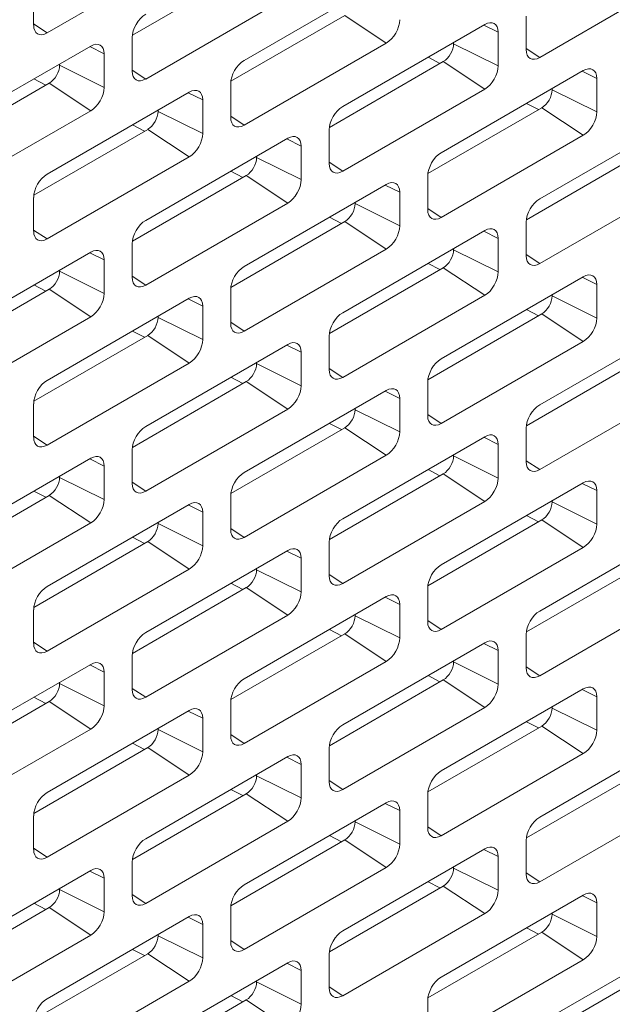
# Model space of a CAD drawing. Header units: millimetres. Extents: x 11 to 1665, y 44 to 957.
# Tile 64 of 69: x 1562 to 1583, y 528 to 561. Entities that reach past the tile are written whole.
import ezdxf

# ---------------------------------------------------------------- set-up
doc = ezdxf.new("R2010")
doc.units = ezdxf.units.MM
doc.header["$MEASUREMENT"] = 0
doc.layers.get('0').update_dxf_attribs({"lineweight": 25})

msp = doc.modelspace()

# ---------------------------------------------------------------- linework, layer by layer
at = {"color": 0, "linetype": 'Continuous', "lineweight": 0, "extrusion": (-5.55112e-17, 0.816497, 0.57735)}
for p, q in [((1563.356, 560.951), (1568.2, 563.747)), ((1566.261, 560.872), (1570.144, 563.114)), ((1580.15, 560.114), (1584.993, 562.91)), ((1574.917, 562.808), (1570.073, 560.012)), ((1562.896, 562.359), (1562.896, 561.216)), ((1566.715, 559.379), (1571.558, 562.175)), ((1562.896, 561.256), (1563.356, 560.951)), ((1569.619, 559.3), (1573.503, 561.543)), ((1578.276, 561.237), (1573.432, 558.44)), ((1573.503, 561.543), (1574.917, 560.604)), ((1579.69, 561.522), (1579.69, 560.379)), ((1578.241, 561.217), (1578.736, 560.971)), ((1578.736, 559.828), (1578.736, 560.971)), ((1566.255, 560.787), (1566.255, 559.644)), ((1570.073, 557.807), (1574.917, 560.604)), ((1577.215, 560.583), (1577.215, 560.624)), ((1577.215, 560.583), (1578.736, 559.828)), ((1564.841, 560.502), (1559.997, 557.705)), ((1564.806, 560.482), (1565.301, 560.236)), ((1565.301, 559.093), (1565.301, 560.236)), ((1579.69, 560.419), (1580.15, 560.114)), ((1563.78, 559.848), (1563.78, 559.889)), ((1572.978, 557.729), (1576.862, 559.971)), ((1576.341, 560.119), (1576.75, 559.906)), ((1576.862, 559.971), (1578.276, 559.032)), ((1563.78, 559.848), (1565.301, 559.093)), ((1566.255, 559.684), (1566.715, 559.379)), ((1581.635, 559.665), (1576.791, 556.868)), ((1581.6, 559.645), (1582.094, 559.399)), ((1559.543, 556.994), (1563.427, 559.236)), ((1562.906, 559.384), (1563.315, 559.172)), ((1563.427, 559.236), (1564.841, 558.297)), ((1569.614, 559.216), (1569.614, 558.073)), ((1582.094, 558.256), (1582.094, 559.399)), ((1568.2, 558.93), (1563.356, 556.133)), ((1568.165, 558.91), (1568.659, 558.665)), ((1573.432, 556.235), (1578.276, 559.032)), ((1580.574, 559.012), (1580.574, 559.052)), ((1580.574, 559.012), (1582.094, 558.256)), ((1568.659, 557.521), (1568.659, 558.665)), ((1579.699, 558.547), (1580.109, 558.335)), ((1559.997, 555.501), (1564.841, 558.297)), ((1567.139, 558.277), (1567.139, 558.318)), ((1567.139, 558.277), (1568.659, 557.521)), ((1576.337, 556.157), (1580.22, 558.399)), ((1580.22, 558.399), (1581.635, 557.46)), ((1569.614, 558.112), (1570.073, 557.807)), ((1584.993, 558.093), (1580.15, 555.296)), ((1562.902, 555.422), (1566.785, 557.664)), ((1566.264, 557.813), (1566.674, 557.6)), ((1566.785, 557.664), (1568.2, 556.725)), ((1572.973, 557.644), (1572.973, 556.501)), ((1571.558, 557.358), (1566.715, 554.562)), ((1571.524, 557.338), (1572.018, 557.093)), ((1576.791, 554.664), (1581.635, 557.46)), ((1572.018, 555.95), (1572.018, 557.093)), ((1563.356, 553.929), (1568.2, 556.725)), ((1570.498, 556.705), (1570.498, 556.746)), ((1570.498, 556.705), (1572.018, 555.95)), ((1572.973, 556.541), (1573.432, 556.235)), ((1579.696, 554.585), (1583.579, 556.827)), ((1569.623, 556.241), (1570.033, 556.028)), ((1566.261, 553.85), (1570.144, 556.093)), ((1570.144, 556.093), (1571.558, 555.154)), ((1576.331, 556.072), (1576.331, 554.929)), ((1580.15, 553.092), (1584.993, 555.888)), ((1574.917, 555.786), (1570.073, 552.99)), ((1574.883, 555.766), (1575.377, 555.521)), ((1562.896, 555.337), (1562.896, 554.194)), ((1575.377, 554.378), (1575.377, 555.521)), ((1566.715, 552.357), (1571.558, 555.154)), ((1573.857, 555.133), (1573.857, 555.174)), ((1573.857, 555.133), (1575.377, 554.378)), ((1576.331, 554.969), (1576.791, 554.664)), ((1569.619, 552.279), (1573.503, 554.521)), ((1572.982, 554.669), (1573.391, 554.456)), ((1573.503, 554.521), (1574.917, 553.582)), ((1562.896, 554.234), (1563.356, 553.929)), ((1578.276, 554.215), (1573.432, 551.418)), ((1578.241, 554.195), (1578.736, 553.949)), ((1579.69, 554.5), (1579.69, 553.357)), ((1578.736, 552.806), (1578.736, 553.949)), ((1566.255, 553.766), (1566.255, 552.622)), ((1570.073, 550.785), (1574.917, 553.582)), ((1577.215, 553.561), (1577.215, 553.602)), ((1577.215, 553.561), (1578.736, 552.806)), ((1564.841, 553.48), (1559.997, 550.683)), ((1564.806, 553.46), (1565.301, 553.214)), ((1565.301, 552.071), (1565.301, 553.214)), ((1579.69, 553.397), (1580.15, 553.092)), ((1563.78, 552.827), (1563.78, 552.867)), ((1572.978, 550.707), (1576.862, 552.949)), ((1576.341, 553.097), (1576.75, 552.885)), ((1576.862, 552.949), (1578.276, 552.01)), ((1563.78, 552.827), (1565.301, 552.071)), ((1566.255, 552.662), (1566.715, 552.357)), ((1581.635, 552.643), (1576.791, 549.846)), ((1581.6, 552.623), (1582.094, 552.378)), ((1559.543, 549.972), (1563.427, 552.214)), ((1562.906, 552.362), (1563.315, 552.15)), ((1563.427, 552.214), (1564.841, 551.275)), ((1569.614, 552.194), (1569.614, 551.051)), ((1582.094, 551.234), (1582.094, 552.378)), ((1568.2, 551.908), (1563.356, 549.112)), ((1568.165, 551.888), (1568.659, 551.643)), ((1573.432, 549.214), (1578.276, 552.01)), ((1580.574, 551.99), (1580.574, 552.031)), ((1580.574, 551.99), (1582.094, 551.234)), ((1568.659, 550.5), (1568.659, 551.643)), ((1579.699, 551.526), (1580.109, 551.313)), ((1559.997, 548.479), (1564.841, 551.275)), ((1567.139, 551.255), (1567.139, 551.296)), ((1567.139, 551.255), (1568.659, 550.5)), ((1576.337, 549.135), (1580.22, 551.377)), ((1580.22, 551.377), (1581.635, 550.438)), ((1569.614, 551.091), (1570.073, 550.785)), ((1584.993, 551.071), (1580.15, 548.275)), ((1562.902, 548.4), (1566.785, 550.642)), ((1566.264, 550.791), (1566.674, 550.578)), ((1566.785, 550.642), (1568.2, 549.703)), ((1572.973, 550.622), (1572.973, 549.479)), ((1571.558, 550.336), (1566.715, 547.54)), ((1571.524, 550.316), (1572.018, 550.071)), ((1576.791, 547.642), (1581.635, 550.438)), ((1572.018, 548.928), (1572.018, 550.071)), ((1563.356, 546.907), (1568.2, 549.703)), ((1570.498, 549.683), (1570.498, 549.724)), ((1570.498, 549.683), (1572.018, 548.928)), ((1572.973, 549.519), (1573.432, 549.214)), ((1579.696, 547.563), (1583.579, 549.806)), ((1569.623, 549.219), (1570.033, 549.006)), ((1566.261, 546.829), (1570.144, 549.071)), ((1570.144, 549.071), (1571.558, 548.132)), ((1576.331, 549.05), (1576.331, 547.907)), ((1580.15, 546.07), (1584.993, 548.867)), ((1574.917, 548.765), (1570.073, 545.968)), ((1574.883, 548.745), (1575.377, 548.499)), ((1575.377, 547.356), (1575.377, 548.499)), ((1562.896, 548.315), (1562.896, 547.172)), ((1573.857, 548.111), (1573.857, 548.152)), ((1566.715, 545.335), (1571.558, 548.132)), ((1573.857, 548.111), (1575.377, 547.356)), ((1576.331, 547.947), (1576.791, 547.642)), ((1569.619, 545.257), (1573.503, 547.499)), ((1572.982, 547.647), (1573.391, 547.434)), ((1573.503, 547.499), (1574.917, 546.56)), ((1579.69, 547.479), (1579.69, 546.335)), ((1562.896, 547.212), (1563.356, 546.907)), ((1578.276, 547.193), (1573.432, 544.396)), ((1578.241, 547.173), (1578.736, 546.927)), ((1578.736, 545.784), (1578.736, 546.927)), ((1566.255, 546.744), (1566.255, 545.601)), ((1570.073, 543.763), (1574.917, 546.56)), ((1577.215, 546.54), (1577.215, 546.58)), ((1577.215, 546.54), (1578.736, 545.784)), ((1564.841, 546.458), (1559.997, 543.661)), ((1564.806, 546.438), (1565.301, 546.193)), ((1565.301, 545.049), (1565.301, 546.193)), ((1579.69, 546.375), (1580.15, 546.07)), ((1563.78, 545.805), (1563.78, 545.846)), ((1563.78, 545.805), (1565.301, 545.049)), ((1572.978, 543.685), (1576.862, 545.927)), ((1576.341, 546.075), (1576.75, 545.863)), ((1576.862, 545.927), (1578.276, 544.988)), ((1566.255, 545.64), (1566.715, 545.335)), ((1581.635, 545.621), (1576.791, 542.825)), ((1581.6, 545.601), (1582.094, 545.356)), ((1559.543, 542.95), (1563.427, 545.192)), ((1562.906, 545.341), (1563.315, 545.128)), ((1563.427, 545.192), (1564.841, 544.253)), ((1569.614, 545.172), (1569.614, 544.029)), ((1582.094, 544.213), (1582.094, 545.356)), ((1568.2, 544.886), (1563.356, 542.09)), ((1568.165, 544.866), (1568.659, 544.621)), ((1573.432, 542.192), (1578.276, 544.988)), ((1580.574, 544.968), (1580.574, 545.009)), ((1580.574, 544.968), (1582.094, 544.213)), ((1568.659, 543.478), (1568.659, 544.621)), ((1579.699, 544.504), (1580.109, 544.291)), ((1559.997, 541.457), (1564.841, 544.253)), ((1567.139, 544.233), (1567.139, 544.274)), ((1567.139, 544.233), (1568.659, 543.478)), ((1576.337, 542.113), (1580.22, 544.355)), ((1580.22, 544.355), (1581.635, 543.416)), ((1569.614, 544.069), (1570.073, 543.763)), ((1584.993, 544.049), (1580.15, 541.253)), ((1562.902, 541.378), (1566.785, 543.621)), ((1566.264, 543.769), (1566.674, 543.556)), ((1566.785, 543.621), (1568.2, 542.682)), ((1572.973, 543.6), (1572.973, 542.457)), ((1571.558, 543.314), (1566.715, 540.518)), ((1571.524, 543.295), (1572.018, 543.049)), ((1576.791, 540.62), (1581.635, 543.416)), ((1572.018, 541.906), (1572.018, 543.049)), ((1579.696, 540.541), (1583.579, 542.784)), ((1563.356, 539.885), (1568.2, 542.682)), ((1570.498, 542.661), (1570.498, 542.702)), ((1570.498, 542.661), (1572.018, 541.906)), ((1572.973, 542.497), (1573.432, 542.192)), ((1569.623, 542.197), (1570.033, 541.984)), ((1566.261, 539.807), (1570.144, 542.049)), ((1570.144, 542.049), (1571.558, 541.11)), ((1576.331, 542.028), (1576.331, 540.885)), ((1580.15, 539.048), (1584.993, 541.845)), ((1574.917, 541.743), (1570.073, 538.946)), ((1574.883, 541.723), (1575.377, 541.477)), ((1575.377, 540.334), (1575.377, 541.477)), ((1562.896, 541.294), (1562.896, 540.15)), ((1566.715, 538.313), (1571.558, 541.11)), ((1573.857, 541.089), (1573.857, 541.13)), ((1573.857, 541.089), (1575.377, 540.334)), ((1576.331, 540.925), (1576.791, 540.62)), ((1569.619, 538.235), (1573.503, 540.477)), ((1572.982, 540.625), (1573.391, 540.413)), ((1573.503, 540.477), (1574.917, 539.538)), ((1579.69, 540.457), (1579.69, 539.314)), ((1562.896, 540.19), (1563.356, 539.885)), ((1578.276, 540.171), (1573.432, 537.374)), ((1578.241, 540.151), (1578.736, 539.906)), ((1578.736, 538.762), (1578.736, 539.906)), ((1564.841, 539.436), (1559.997, 536.64)), ((1566.255, 539.722), (1566.255, 538.579)), ((1570.073, 536.742), (1574.917, 539.538)), ((1577.215, 539.518), (1577.215, 539.559)), ((1577.215, 539.518), (1578.736, 538.762)), ((1564.806, 539.416), (1565.301, 539.171)), ((1565.301, 538.028), (1565.301, 539.171)), ((1579.69, 539.353), (1580.15, 539.048)), ((1563.78, 538.783), (1563.78, 538.824)), ((1563.78, 538.783), (1565.301, 538.028)), ((1572.978, 536.663), (1576.862, 538.905)), ((1576.341, 539.054), (1576.75, 538.841)), ((1576.862, 538.905), (1578.276, 537.966)), ((1566.255, 538.619), (1566.715, 538.313)), ((1581.635, 538.599), (1576.791, 535.803)), ((1581.6, 538.579), (1582.094, 538.334)), ((1559.543, 535.928), (1563.427, 538.17)), ((1562.906, 538.319), (1563.315, 538.106)), ((1563.427, 538.17), (1564.841, 537.232)), ((1569.614, 538.15), (1569.614, 537.007)), ((1582.094, 537.191), (1582.094, 538.334)), ((1568.2, 537.864), (1563.356, 535.068)), ((1568.165, 537.844), (1568.659, 537.599)), ((1573.432, 535.17), (1578.276, 537.966)), ((1580.574, 537.946), (1580.574, 537.987)), ((1580.574, 537.946), (1582.094, 537.191)), ((1568.659, 536.456), (1568.659, 537.599)), ((1579.699, 537.482), (1580.109, 537.269)), ((1559.997, 534.435), (1564.841, 537.232)), ((1567.139, 537.211), (1567.139, 537.252)), ((1567.139, 537.211), (1568.659, 536.456)), ((1576.337, 535.091), (1580.22, 537.334)), ((1580.22, 537.334), (1581.635, 536.395)), ((1566.264, 536.747), (1566.674, 536.534)), ((1569.614, 537.047), (1570.073, 536.742)), ((1584.993, 537.027), (1580.15, 534.231)), ((1562.902, 534.357), (1566.785, 536.599)), ((1566.785, 536.599), (1568.2, 535.66)), ((1572.973, 536.578), (1572.973, 535.435)), ((1571.558, 536.293), (1566.715, 533.496)), ((1571.524, 536.273), (1572.018, 536.027)), ((1576.791, 533.598), (1581.635, 536.395)), ((1572.018, 534.884), (1572.018, 536.027)), ((1579.696, 533.52), (1583.579, 535.762)), ((1563.356, 532.863), (1568.2, 535.66)), ((1570.498, 535.639), (1570.498, 535.68)), ((1570.498, 535.639), (1572.018, 534.884)), ((1572.973, 535.475), (1573.432, 535.17)), ((1569.623, 535.175), (1570.033, 534.963)), ((1566.261, 532.785), (1570.144, 535.027)), ((1570.144, 535.027), (1571.558, 534.088)), ((1576.331, 535.007), (1576.331, 533.863)), ((1580.15, 532.026), (1584.993, 534.823)), ((1574.917, 534.721), (1570.073, 531.924)), ((1574.883, 534.701), (1575.377, 534.455)), ((1575.377, 533.312), (1575.377, 534.455)), ((1562.896, 534.272), (1562.896, 533.129)), ((1566.715, 531.291), (1571.558, 534.088)), ((1573.857, 534.068), (1573.857, 534.108)), ((1573.857, 534.068), (1575.377, 533.312)), ((1576.331, 533.903), (1576.791, 533.598)), ((1569.619, 531.213), (1573.503, 533.455)), ((1572.982, 533.603), (1573.391, 533.391)), ((1573.503, 533.455), (1574.917, 532.516)), ((1579.69, 533.435), (1579.69, 532.292)), ((1562.896, 533.168), (1563.356, 532.863)), ((1578.276, 533.149), (1573.432, 530.353)), ((1578.241, 533.129), (1578.736, 532.884)), ((1578.736, 531.741), (1578.736, 532.884)), ((1564.841, 532.414), (1559.997, 529.618)), ((1564.806, 532.394), (1565.301, 532.149)), ((1566.255, 532.7), (1566.255, 531.557)), ((1570.073, 529.72), (1574.917, 532.516)), ((1577.215, 532.496), (1577.215, 532.537)), ((1577.215, 532.496), (1578.736, 531.741)), ((1565.301, 531.006), (1565.301, 532.149)), ((1579.69, 532.332), (1580.15, 532.026)), ((1563.78, 531.761), (1563.78, 531.802)), ((1563.78, 531.761), (1565.301, 531.006)), ((1572.978, 529.641), (1576.862, 531.883)), ((1576.341, 532.032), (1576.75, 531.819)), ((1576.862, 531.883), (1578.276, 530.944)), ((1566.255, 531.597), (1566.715, 531.291)), ((1581.635, 531.577), (1576.791, 528.781)), ((1581.6, 531.557), (1582.094, 531.312)), ((1559.543, 528.906), (1563.427, 531.149)), ((1562.906, 531.297), (1563.315, 531.084)), ((1563.427, 531.149), (1564.841, 530.21)), ((1569.614, 531.128), (1569.614, 529.985)), ((1582.094, 530.169), (1582.094, 531.312)), ((1568.2, 530.842), (1563.356, 528.046)), ((1568.165, 530.823), (1568.659, 530.577)), ((1573.432, 528.148), (1578.276, 530.944)), ((1580.574, 530.924), (1580.574, 530.965)), ((1580.574, 530.924), (1582.094, 530.169)), ((1568.659, 529.434), (1568.659, 530.577)), ((1579.699, 530.46), (1580.109, 530.247)), ((1559.997, 527.413), (1564.841, 530.21)), ((1567.139, 530.189), (1567.139, 530.23)), ((1567.139, 530.189), (1568.659, 529.434)), ((1576.337, 528.069), (1580.22, 530.312)), ((1580.22, 530.312), (1581.635, 529.373)), ((1566.264, 529.725), (1566.674, 529.512)), ((1569.614, 530.025), (1570.073, 529.72)), ((1584.993, 530.006), (1580.15, 527.209)), ((1562.902, 527.335), (1566.785, 529.577)), ((1566.785, 529.577), (1568.2, 528.638)), ((1572.973, 529.556), (1572.973, 528.413)), ((1576.791, 526.576), (1581.635, 529.373)), ((1571.558, 529.271), (1566.715, 526.474)), ((1571.524, 529.251), (1572.018, 529.005)), ((1572.018, 527.862), (1572.018, 529.005)), ((1579.696, 526.498), (1583.579, 528.74)), ((1563.356, 525.841), (1568.2, 528.638)), ((1570.498, 528.617), (1570.498, 528.658)), ((1570.498, 528.617), (1572.018, 527.862)), ((1572.973, 528.453), (1573.432, 528.148)), ((1569.623, 528.153), (1570.033, 527.941)), ((1566.261, 525.763), (1570.144, 528.005)), ((1570.144, 528.005), (1571.558, 527.066)), ((1576.331, 527.985), (1576.331, 526.842))]:
    msp.add_line(p, q, dxfattribs=at)
at = {"color": 0, "linetype": 'Continuous', "lineweight": 0}
for centre, major_axis, start_param, end_param in [((1566.715, 561.053), (-0.325, -0.563), -2.356194, -0.785398), ((1574.917, 561.134), (0.325, 0.563), -2.356194, -0.785398), ((1578.276, 560.706), (0.325, 0.563), -0.785398, 0.785398), ((1563.356, 561.481), (-0.325, -0.563), -0.785398, 0.785398), ((1564.841, 559.971), (0.325, 0.563), -0.785398, 0.785398), ((1576.862, 560.379), (0.25, 0.433), -2.356194, -0.785398), ((1580.15, 560.645), (-0.325, -0.563), -0.785398, 0.785398), ((1570.073, 559.481), (-0.325, -0.563), -2.356194, -0.785398), ((1563.427, 559.644), (0.25, 0.433), -2.356194, -0.785398), ((1566.715, 559.91), (-0.325, -0.563), -0.785398, 0.785398), ((1578.276, 559.563), (0.325, 0.563), -2.356194, -0.785398), ((1581.635, 559.134), (0.325, 0.563), -0.785398, 0.785398), ((1564.841, 558.828), (0.325, 0.563), -2.356194, -0.785398), ((1568.2, 558.399), (0.325, 0.563), -0.785398, 0.785398), ((1580.22, 558.807), (0.25, 0.433), -2.356194, -0.785398), ((1566.785, 558.073), (0.25, 0.433), -2.356194, -0.785398), ((1573.432, 557.909), (-0.325, -0.563), -2.356194, -0.785398), ((1581.635, 557.991), (0.325, 0.563), -2.356194, -0.785398), ((1570.073, 558.338), (-0.325, -0.563), -0.785398, 0.785398), ((1568.2, 557.256), (0.325, 0.563), -2.356194, -0.785398), ((1571.558, 556.827), (0.325, 0.563), -0.785398, 0.785398), ((1576.791, 556.338), (-0.325, -0.563), -2.356194, -0.785398), ((1570.144, 556.501), (0.25, 0.433), -2.356194, -0.785398), ((1573.432, 556.766), (-0.325, -0.563), -0.785398, 0.785398), ((1563.356, 555.603), (-0.325, -0.563), -2.356194, -0.785398), ((1571.558, 555.684), (0.325, 0.563), -2.356194, -0.785398), ((1574.917, 555.256), (0.325, 0.563), -0.785398, 0.785398), ((1580.15, 554.766), (-0.325, -0.563), -2.356194, -0.785398), ((1573.503, 554.929), (0.25, 0.433), -2.356194, -0.785398), ((1576.791, 555.194), (-0.325, -0.563), -0.785398, 0.785398), ((1566.715, 554.031), (-0.325, -0.563), -2.356194, -0.785398), ((1563.356, 554.46), (-0.325, -0.563), -0.785398, 0.785398), ((1574.917, 554.113), (0.325, 0.563), -2.356194, -0.785398), ((1578.276, 553.684), (0.325, 0.563), -0.785398, 0.785398), ((1564.841, 552.949), (0.325, 0.563), -0.785398, 0.785398), ((1576.862, 553.357), (0.25, 0.433), -2.356194, -0.785398), ((1580.15, 553.623), (-0.325, -0.563), -0.785398, 0.785398), ((1570.073, 552.459), (-0.325, -0.563), -2.356194, -0.785398), ((1563.427, 552.622), (0.25, 0.433), -2.356194, -0.785398), ((1566.715, 552.888), (-0.325, -0.563), -0.785398, 0.785398), ((1578.276, 552.541), (0.325, 0.563), -2.356194, -0.785398), ((1581.635, 552.112), (0.325, 0.563), -0.785398, 0.785398), ((1564.841, 551.806), (0.325, 0.563), -2.356194, -0.785398), ((1568.2, 551.377), (0.325, 0.563), -0.785398, 0.785398), ((1580.22, 551.786), (0.25, 0.433), -2.356194, -0.785398), ((1566.785, 551.051), (0.25, 0.433), -2.356194, -0.785398), ((1573.432, 550.887), (-0.325, -0.563), -2.356194, -0.785398), ((1581.635, 550.969), (0.325, 0.563), -2.356194, -0.785398), ((1570.073, 551.316), (-0.325, -0.563), -0.785398, 0.785398), ((1568.2, 550.234), (0.325, 0.563), -2.356194, -0.785398), ((1571.558, 549.806), (0.325, 0.563), -0.785398, 0.785398), ((1576.791, 549.316), (-0.325, -0.563), -2.356194, -0.785398), ((1570.144, 549.479), (0.25, 0.433), -2.356194, -0.785398), ((1573.432, 549.744), (-0.325, -0.563), -0.785398, 0.785398), ((1563.356, 548.581), (-0.325, -0.563), -2.356194, -0.785398), ((1571.558, 548.662), (0.325, 0.563), -2.356194, -0.785398), ((1574.917, 548.234), (0.325, 0.563), -0.785398, 0.785398), ((1580.15, 547.744), (-0.325, -0.563), -2.356194, -0.785398), ((1573.503, 547.907), (0.25, 0.433), -2.356194, -0.785398), ((1576.791, 548.173), (-0.325, -0.563), -0.785398, 0.785398), ((1566.715, 547.009), (-0.325, -0.563), -2.356194, -0.785398), ((1563.356, 547.438), (-0.325, -0.563), -0.785398, 0.785398), ((1574.917, 547.091), (0.325, 0.563), -2.356194, -0.785398), ((1578.276, 546.662), (0.325, 0.563), -0.785398, 0.785398), ((1564.841, 545.927), (0.325, 0.563), -0.785398, 0.785398), ((1576.862, 546.335), (0.25, 0.433), -2.356194, -0.785398), ((1580.15, 546.601), (-0.325, -0.563), -0.785398, 0.785398), ((1563.427, 545.601), (0.25, 0.433), -2.356194, -0.785398), ((1570.073, 545.437), (-0.325, -0.563), -2.356194, -0.785398), ((1566.715, 545.866), (-0.325, -0.563), -0.785398, 0.785398), ((1578.276, 545.519), (0.325, 0.563), -2.356194, -0.785398), ((1581.635, 545.09), (0.325, 0.563), -0.785398, 0.785398), ((1564.841, 544.784), (0.325, 0.563), -2.356194, -0.785398), ((1568.2, 544.355), (0.325, 0.563), -0.785398, 0.785398), ((1580.22, 544.764), (0.25, 0.433), -2.356194, -0.785398), ((1566.785, 544.029), (0.25, 0.433), -2.356194, -0.785398), ((1573.432, 543.866), (-0.325, -0.563), -2.356194, -0.785398), ((1581.635, 543.947), (0.325, 0.563), -2.356194, -0.785398), ((1570.073, 544.294), (-0.325, -0.563), -0.785398, 0.785398), ((1568.2, 543.212), (0.325, 0.563), -2.356194, -0.785398), ((1571.558, 542.784), (0.325, 0.563), -0.785398, 0.785398), ((1576.791, 542.294), (-0.325, -0.563), -2.356194, -0.785398), ((1570.144, 542.457), (0.25, 0.433), -2.356194, -0.785398), ((1573.432, 542.722), (-0.325, -0.563), -0.785398, 0.785398), ((1563.356, 541.559), (-0.325, -0.563), -2.356194, -0.785398), ((1571.558, 541.641), (0.325, 0.563), -2.356194, -0.785398), ((1574.917, 541.212), (0.325, 0.563), -0.785398, 0.785398), ((1580.15, 540.722), (-0.325, -0.563), -2.356194, -0.785398), ((1573.503, 540.885), (0.25, 0.433), -2.356194, -0.785398), ((1576.791, 541.151), (-0.325, -0.563), -0.785398, 0.785398), ((1566.715, 539.987), (-0.325, -0.563), -2.356194, -0.785398), ((1563.356, 540.416), (-0.325, -0.563), -0.785398, 0.785398), ((1574.917, 540.069), (0.325, 0.563), -2.356194, -0.785398), ((1578.276, 539.64), (0.325, 0.563), -0.785398, 0.785398), ((1564.841, 538.905), (0.325, 0.563), -0.785398, 0.785398), ((1576.862, 539.314), (0.25, 0.433), -2.356194, -0.785398), ((1580.15, 539.579), (-0.325, -0.563), -0.785398, 0.785398), ((1563.427, 538.579), (0.25, 0.433), -2.356194, -0.785398), ((1570.073, 538.415), (-0.325, -0.563), -2.356194, -0.785398), ((1578.276, 538.497), (0.325, 0.563), -2.356194, -0.785398), ((1566.715, 538.844), (-0.325, -0.563), -0.785398, 0.785398), ((1581.635, 538.068), (0.325, 0.563), -0.785398, 0.785398), ((1564.841, 537.762), (0.325, 0.563), -2.356194, -0.785398), ((1568.2, 537.334), (0.325, 0.563), -0.785398, 0.785398), ((1580.22, 537.742), (0.25, 0.433), -2.356194, -0.785398), ((1566.785, 537.007), (0.25, 0.433), -2.356194, -0.785398), ((1573.432, 536.844), (-0.325, -0.563), -2.356194, -0.785398), ((1581.635, 536.925), (0.325, 0.563), -2.356194, -0.785398), ((1570.073, 537.272), (-0.325, -0.563), -0.785398, 0.785398), ((1568.2, 536.19), (0.325, 0.563), -2.356194, -0.785398), ((1571.558, 535.762), (0.325, 0.563), -0.785398, 0.785398), ((1576.791, 535.272), (-0.325, -0.563), -2.356194, -0.785398), ((1570.144, 535.435), (0.25, 0.433), -2.356194, -0.785398), ((1573.432, 535.701), (-0.325, -0.563), -0.785398, 0.785398), ((1563.356, 534.537), (-0.325, -0.563), -2.356194, -0.785398), ((1571.558, 534.619), (0.325, 0.563), -2.356194, -0.785398), ((1574.917, 534.19), (0.325, 0.563), -0.785398, 0.785398), ((1573.503, 533.863), (0.25, 0.433), -2.356194, -0.785398), ((1580.15, 533.7), (-0.325, -0.563), -2.356194, -0.785398), ((1576.791, 534.129), (-0.325, -0.563), -0.785398, 0.785398), ((1566.715, 532.965), (-0.325, -0.563), -2.356194, -0.785398), ((1563.356, 533.394), (-0.325, -0.563), -0.785398, 0.785398), ((1574.917, 533.047), (0.325, 0.563), -2.356194, -0.785398), ((1578.276, 532.618), (0.325, 0.563), -0.785398, 0.785398), ((1564.841, 531.883), (0.325, 0.563), -0.785398, 0.785398), ((1576.862, 532.292), (0.25, 0.433), -2.356194, -0.785398), ((1580.15, 532.557), (-0.325, -0.563), -0.785398, 0.785398), ((1563.427, 531.557), (0.25, 0.433), -2.356194, -0.785398), ((1570.073, 531.394), (-0.325, -0.563), -2.356194, -0.785398), ((1578.276, 531.475), (0.325, 0.563), -2.356194, -0.785398), ((1566.715, 531.822), (-0.325, -0.563), -0.785398, 0.785398), ((1581.635, 531.047), (0.325, 0.563), -0.785398, 0.785398), ((1564.841, 530.74), (0.325, 0.563), -2.356194, -0.785398), ((1568.2, 530.312), (0.325, 0.563), -0.785398, 0.785398), ((1580.22, 530.72), (0.25, 0.433), -2.356194, -0.785398), ((1566.785, 529.985), (0.25, 0.433), -2.356194, -0.785398), ((1573.432, 529.822), (-0.325, -0.563), -2.356194, -0.785398), ((1581.635, 529.903), (0.325, 0.563), -2.356194, -0.785398), ((1570.073, 530.25), (-0.325, -0.563), -0.785398, 0.785398), ((1568.2, 529.169), (0.325, 0.563), -2.356194, -0.785398), ((1571.558, 528.74), (0.325, 0.563), -0.785398, 0.785398), ((1576.791, 528.25), (-0.325, -0.563), -2.356194, -0.785398), ((1570.144, 528.413), (0.25, 0.433), -2.356194, -0.785398), ((1573.432, 528.679), (-0.325, -0.563), -0.785398, 0.785398), ((1563.356, 527.515), (-0.325, -0.563), -2.356194, -0.785398), ((1571.558, 527.597), (0.325, 0.563), -2.356194, -0.785398)]:
    msp.add_ellipse(centre, major_axis=major_axis, ratio=0.57735, start_param=start_param, end_param=end_param, dxfattribs=at)

doc.saveas('drawing.dxf')
